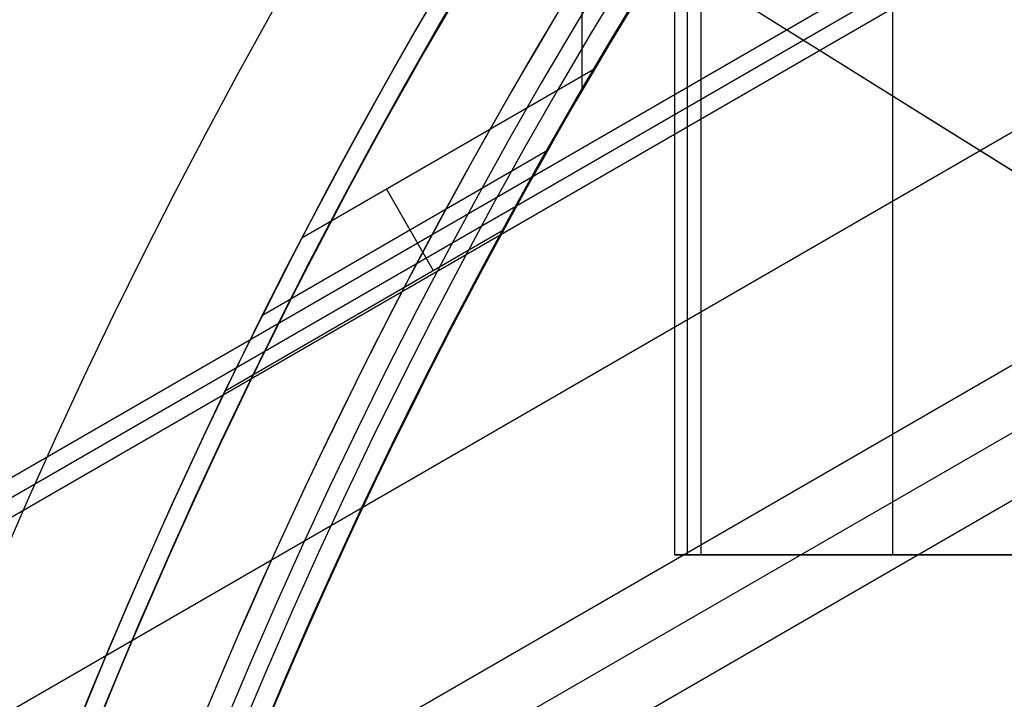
# Model space of a CAD drawing. Extents: x 16119 to 17321, y -6854 to -5812.
# Tile 17 of 68: x 16651 to 16664, y -6444 to -6435. Entities that reach past the tile are written whole.
import ezdxf

# ---------------------------------------------------------------- set-up
doc = ezdxf.new("R2010")
doc.units = 0
doc.layers.get('0').update_dxf_attribs({"linetype": 'CONTINUOUS'})
for name, color, linetype in [('BLANCO_METALICO', 7, 'CONTINUOUS'), ('COLOR', 7, 'CONTINUOUS'), ('LUZ', 7, 'CONTINUOUS')]:
    doc.layers.add(name, color=color, linetype=linetype)

msp = doc.modelspace()

# ---------------------------------------------------------------- linework, layer by layer
for p, q in [((16662.52706329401, -6441.857378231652, 51.182671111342), (16662.52706329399, -5812.139684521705, 51.18267111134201)), ((16659.64296213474, -5815.867811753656, 52.33708992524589), (16659.64296213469, -6441.857378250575, 52.33708992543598)), ((16659.81698713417, -6441.857378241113, 51.58330483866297), (16659.81698713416, -5815.867811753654, 51.58330483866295)), ((16659.99101213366, -5815.867811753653, 50.82951975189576), (16659.99101213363, -6441.857378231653, 50.82951975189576)), ((16658.42004858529, -6431.363290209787, 54.89007228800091), (16658.42004858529, -6435.731131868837, 54.89007228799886)), ((16663.54456279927, -6433.531114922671, 78.50723158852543), (16121.4216957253, -6746.525898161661, 78.50723158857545)), ((16121.53417125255, -6746.720711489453, 79.48160165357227), (16663.65703832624, -6433.725928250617, 79.48160165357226)), ((16121.64664677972, -6746.915524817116, 80.45597171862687), (16663.76951385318, -6433.920741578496, 80.45597171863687)), ((16654.72201848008, -6437.672234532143, 77.61144966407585), (16658.59238281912, -6435.437678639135, 77.61144966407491)), ((16664.87428170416, -6435.834255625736, 78.13689833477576), (16119.48301238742, -6750.716051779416, 78.13689833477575)), ((16654.20052565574, -6438.692761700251, 80.31020187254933), (16657.96715771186, -6436.518095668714, 80.31020187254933)), ((16656.46102518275, -6438.107104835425, 83.00895408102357), (16655.83796914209, -6437.027940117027, 77.61144966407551)), ((16657.37839463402, -6437.577461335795, 83.00895408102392), (16653.70661150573, -6439.697366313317, 83.00895408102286)), ((16120.61703191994, -6753.132179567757, 77.76656508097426), (16666.20400060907, -6438.137396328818, 77.76656508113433)), ((16666.59231123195, -6438.809970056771, 77.34362159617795), (16121.00534254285, -6753.804753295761, 77.34362159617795)), ((16666.98062185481, -6439.482543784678, 76.92067811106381), (16121.39365316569, -6754.477327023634, 76.92067811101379)), ((16659.64296213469, -6441.857378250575, 52.33708992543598), (16659.99101213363, -6441.857378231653, 50.82951975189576)), ((16674.50927419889, -6441.857378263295, 55.76924850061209), (16659.64296213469, -6441.857378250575, 52.33708992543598)), ((16659.99101213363, -6441.857378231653, 50.82951975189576), (16665.06311445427, -6441.857378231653, 51.53582247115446)), ((16672.26026036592, -6441.857378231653, 53.29938422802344), (16663.81111594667, -6441.857378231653, 53.29938405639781))]:
    msp.add_line(p, q)
at = {"extrusion": (-0.2249510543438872, -3.813241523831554e-14, 0.9743700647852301)}
msp.add_lwpolyline([(6435.731131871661, 16243.81340159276), (6435.220582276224, 16244.12236999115), (6434.712036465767, 16244.43603470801), (6434.205554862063, 16244.75437677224), (6433.701197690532, 16245.07737613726), (6433.199024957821, 16245.40501168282), (6432.699096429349, 16245.73726121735), (6432.201471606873, 16246.07410148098), (6431.706209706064, 16246.41550814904), (6431.213369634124, 16246.76145583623), (6430.723009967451, 16247.11191810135), (6430.23518892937, 16247.4668674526), (6429.749964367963, 16247.82627535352), (6429.267393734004, 16248.1901122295), (6428.787534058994, 16248.55834747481), (6428.310441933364, 16248.93094946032), (6427.836173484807, 16249.30788554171), (6427.364784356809, 16249.68912206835), (6426.896329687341, 16250.07462439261), (6426.430864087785, 16250.46435687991), (6425.96844162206, 16250.85828291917), (6425.509115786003, 16251.25636493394), (6425.052939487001, 16251.65856439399), (6424.59996502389, 16252.06484182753), (6424.15024406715, 16252.47515683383), (6423.703827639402, 16252.88946809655), (6423.260766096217, 16253.30773339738), (6422.821109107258, 16253.72990963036), (6422.384905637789, 16254.15595281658), (6421.952203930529, 16254.58581811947), (6421.523051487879, 16255.01945986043), (6421.097495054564, 16255.45683153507), (6420.675580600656, 16255.89788582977), (6420.257353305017, 16256.34257463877), (6419.842857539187, 16256.79084908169), (6419.432136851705, 16257.24265952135), (6419.02523395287, 16257.69795558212), (6418.622190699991, 16258.15668616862), (6418.22304808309, 16258.61879948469), (6417.82784621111, 16259.08424305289), (6417.436624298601, 16259.55296373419), (6417.049420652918, 16260.02490774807), (6416.666272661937, 16260.50002069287), (6416.287216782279, 16260.97824756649), (6415.912288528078, 16261.45953278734), (6415.541522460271, 16261.94382021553), (6415.174952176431, 16262.43105317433), (6414.812610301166, 16262.92117447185), (6414.454528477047, 16263.41412642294), (6414.100737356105, 16263.90985087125), (6413.751266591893, 16264.40828921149), (6413.406144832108, 16264.90938241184), (6413.065399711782, 16265.41307103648), (6412.729057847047, 16265.91929526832), (6412.397144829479, 16266.4279949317), (6412.069685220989, 16266.93910951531), (6411.746702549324, 16267.45257819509), (6411.428219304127, 16267.96833985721), (6411.114256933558, 16268.48633312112), (6410.804835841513, 16269.00649636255), (6410.499975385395, 16269.52876773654), (6410.199693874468, 16270.05308520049), (6409.904008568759, 16270.57938653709), (6409.612935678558, 16271.10760937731), (6409.326490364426, 16271.63769122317), (6409.044686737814, 16272.16956947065), (6408.76753786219, 16272.7031814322), (6408.495055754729, 16273.23846435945), (6408.227251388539, 16273.77535546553), (6407.964134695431, 16274.3137919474), (6407.705714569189, 16274.85371100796), (6407.451998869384, 16275.39504987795), (6407.202994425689, 16275.93774583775), (6406.958707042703, 16276.48173623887), (6406.719141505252, 16277.02695852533), (6406.484301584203, 16277.57335025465), (6406.254190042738, 16278.12084911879), (6406.028808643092, 16278.66939296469), (6405.808158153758, 16279.21891981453), (6405.592238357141, 16279.76936788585), (6405.381048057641, 16280.32067561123), (6405.174585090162, 16280.8727816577), (6404.972846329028, 16281.42562494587), (6404.775827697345, 16281.97914466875), (6404.583524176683, 16282.53328031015), (6404.395929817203, 16283.08797166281), (6404.213037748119, 16283.64315884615), (6404.034840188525, 16284.19878232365), (6403.861328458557, 16284.7547829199), (6403.692492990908, 16285.31110183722), (6403.52832334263, 16285.86768067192), (6403.368808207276, 16286.42446143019), (6403.213935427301, 16286.98138654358), (6403.063692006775, 16287.53839888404), (6402.918064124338, 16288.09544177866), (6402.777037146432, 16288.65245902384), (6402.640595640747, 16289.20939489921), (6402.508723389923, 16289.76619418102), (6402.381403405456, 16290.32280215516), (6402.258617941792, 16290.87916462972), (6402.140348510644, 16291.43522794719), (6402.026575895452, 16291.99093899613), (6401.917280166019, 16292.54624522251), (6401.81244069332, 16293.10109464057), (6401.712036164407, 16293.65543584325), (6401.616044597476, 16294.2092180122), (6401.524443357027, 16294.76239092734), (6401.437209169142, 16295.31490497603), (6401.354318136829, 16295.86671116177), (6401.275745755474, 16296.41776111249), (6401.201466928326, 16296.96800708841), (6401.131455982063, 16297.51740198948), (6401.065686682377, 16298.06589936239), (6401.004132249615, 16298.61345340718), (6400.946765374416, 16299.16001898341), (6400.893558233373, 16299.70555161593), (6400.844482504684, 16300.25000750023), (6400.799509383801, 16300.79334350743), (6400.758609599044, 16301.33551718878), (6400.7217534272, 16301.8764867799), (6400.688910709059, 16302.41621120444), (6400.660050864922, 16302.95465007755), (6400.635142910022, 16303.49176370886), (6400.614155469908, 16304.02751310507), (6400.597056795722, 16304.56185997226), (6400.583814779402, 16305.09476671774), (6400.574396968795, 16305.62619645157), (6400.568770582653, 16306.15611298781), (6400.56690252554, 16306.68448084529), (6400.568701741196, 16307.20302176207), (6400.574120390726, 16307.72305499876), (6400.583189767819, 16308.24454703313), (6400.595940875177, 16308.76746368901), (6400.612404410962, 16309.29177013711), (6400.632610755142, 16309.81743089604), (6400.656589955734, 16310.34440983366), (6400.684371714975, 16310.8726701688), (6400.715985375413, 16311.40217447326), (6400.751459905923, 16311.93288467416), (6400.790823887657, 16312.46476205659), (6400.834105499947, 16312.99776726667), (6400.881332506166, 16313.53186031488), (6400.932532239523, 16314.06700057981), (6400.987731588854, 16314.60314681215), (6401.046956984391, 16315.14025713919), (6401.110234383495, 16315.67828906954), (6401.177589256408, 16316.21719949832), (6401.249046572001, 16316.75694471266), (6401.324630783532, 16317.29748039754), (6401.404365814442, 16317.83876164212), (6401.488275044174, 16318.38074294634), (6401.576381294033, 16318.92337822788), (6401.668706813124, 16319.46662082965), (6401.765273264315, 16320.01042352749), (6401.86610171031, 16320.55473853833), (6401.971212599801, 16321.09951752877), (6402.0806257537, 16321.64471162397), (6402.194360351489, 16322.19027141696), (6402.312434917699, 16322.73614697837), (6402.434867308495, 16323.28228786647), (6402.561674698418, 16323.82864313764), (6402.692873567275, 16324.37516135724), (6402.828479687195, 16324.92179061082), (6402.968508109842, 16325.46847851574), (6403.112973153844, 16326.01517223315), (6403.261888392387, 16326.56181848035), (6403.415266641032, 16327.10836354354), (6403.573119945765, 16327.65475329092), (6403.735459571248, 16328.20093318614), (6403.902295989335, 16328.74684830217), (6404.073638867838, 16329.29244333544), (6404.249497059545, 16329.83766262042), (6404.429878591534, 16330.38245014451), (6404.614790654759, 16330.92674956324), (6404.804239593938, 16331.47050421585), (6404.998230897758, 16332.01365714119), (6405.196769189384, 16332.55615109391), (6405.39985821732, 16333.09792856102), (6405.607500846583, 16333.63893177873), (6405.819699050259, 16334.17910274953), (6406.036453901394, 16334.71838325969), (6406.257765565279, 16335.25671489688), (6406.483633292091, 16335.79403906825), (6406.714055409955, 16336.33029701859), (6406.949029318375, 16336.86542984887), (6407.188551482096, 16337.39937853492), (6407.43261742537, 16337.9320839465), (6407.68122172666, 16338.46348686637), (6407.934358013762, 16338.99352800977), (6408.192018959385, 16339.52214804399), (6408.454196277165, 16340.04928760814), (6408.720880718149, 16340.5748873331), (6408.992062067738, 16341.09888786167), (6409.267729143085, 16341.62122986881), (6409.547869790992, 16342.14185408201), (6409.832470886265, 16342.66070130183), (6410.121518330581, 16343.17771242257), (6410.414997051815, 16343.69282845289), (6410.712891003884, 16344.20599053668), (6411.015183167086, 16344.71713997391), (6411.321855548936, 16345.22621824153), (6411.632889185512, 16345.73316701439), (6411.948264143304, 16346.23792818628), (6412.267959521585, 16346.74044389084), (6412.591953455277, 16347.24065652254), (6412.920223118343, 16347.73850875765), (6413.252744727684, 16348.23394357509), (6413.589493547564, 16348.72690427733), (6413.930443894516, 16349.2173345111), (6414.275569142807, 16349.70517828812), (6414.624841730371, 16350.19038000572), (6414.978233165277, 16350.67288446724), (6415.335714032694, 16351.15263690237), (6415.697254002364, 16351.62958298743), (6416.062821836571, 16352.10366886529), (6416.432385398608, 16352.57484116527), (6416.805911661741, 16353.04304702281), (6417.183366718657, 16353.50823409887), (6417.564715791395, 16353.97035059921), (6417.949923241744, 16354.42934529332), (6418.338952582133, 16354.88516753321), (6418.731766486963, 16355.33776727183), (6419.128326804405, 16355.7870950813), (6419.528594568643, 16356.23310217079), (6419.932530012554, 16356.67574040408), (6420.340092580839, 16357.11496231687), (6420.751240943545, 16357.55072113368), (6421.165933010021, 16357.98297078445), (6421.584125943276, 16358.41166592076), (6422.005776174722, 16358.83676193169), (6422.430839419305, 16359.25821495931), (6422.859270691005, 16359.6759819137), (6423.291024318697, 16360.09002048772), (6423.726053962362, 16360.50028917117), (6424.164312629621, 16360.90674726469), (6424.605752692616, 16361.30935489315), (6425.050325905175, 16361.70807301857), (6425.4979834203, 16362.10286345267), (6425.948675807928, 16362.49368886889), (6426.402353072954, 16362.88051281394), (6426.858964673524, 16363.26329971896), (6427.318459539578, 16363.64201491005), (6427.780786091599, 16364.01662461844), (6428.245892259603, 16364.38709599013), (6428.713725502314, 16364.75339709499), (6429.184232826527, 16365.11549693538), (6429.657360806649, 16365.47336545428), (6430.133055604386, 16365.82697354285), (6430.611262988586, 16366.17629304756), (6431.091928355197, 16366.5212967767), (6431.574996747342, 16366.86195850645), (6432.060412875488, 16367.19825298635), (6432.548121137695, 16367.53015594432), (6433.038065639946, 16367.8576440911), (6433.530190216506, 16368.18069512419), (6434.024438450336, 16368.49928773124), (6434.520753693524, 16368.81340159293)], dxfattribs=at)
at = {"extrusion": (-0.2249510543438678, -2.125442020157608e-14, 0.9743700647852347)}
msp.add_lwpolyline([(6436.038130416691, 16368.45963077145), (6435.524016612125, 16368.15204146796), (6435.01188904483, 16367.83970087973), (6434.50180909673, 16367.52262759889), (6433.99383796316, 16367.20084131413), (6433.488036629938, 16366.87436280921), (6432.984465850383, 16366.54321396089), (6432.48318612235, 16366.20741773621), (6431.984257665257, 16365.86699818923), (6431.487740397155, 16365.52198045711), (6430.993693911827, 16365.17239075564), (6430.502177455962, 16364.81825637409), (6430.013249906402, 16364.45960566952), (6429.52696974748, 16364.09646806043), (6429.043395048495, 16363.72887401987), (6428.562583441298, 16363.3568550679), (6428.084592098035, 16362.98044376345), (6427.609477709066, 16362.59967369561), (6427.137296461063, 16362.21457947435), (6426.668104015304, 16361.82519672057), (6426.201955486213, 16361.43156205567), (6425.7389054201, 16361.03371309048), (6425.279007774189, 16360.63168841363), (6424.822315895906, 16360.22552757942), (6424.368882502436, 16359.81527109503), (6423.918759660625, 16359.40096040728), (6423.471998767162, 16358.98263788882), (6423.028650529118, 16358.56034682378), (6422.588764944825, 16358.13413139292), (6422.152391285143, 16357.7040366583), (6421.71957807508, 16357.27010854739), (6421.29037307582, 16356.83239383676), (6420.86482326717, 16356.39094013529), (6420.442974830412, 16355.94579586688), (6420.024873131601, 16355.49701025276), (6419.610562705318, 16355.04463329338), (6419.200087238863, 16354.58871574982), (6418.793489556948, 16354.12930912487), (6418.390811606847, 16353.66646564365), (6417.992094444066, 16353.20023823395), (6417.597378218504, 16352.73068050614), (6417.206702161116, 16352.25784673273), (6416.82010457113, 16351.78179182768), (6416.437622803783, 16351.30257132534), (6416.059293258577, 16350.82024135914), (6415.685151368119, 16350.33485863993), (6415.31523158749, 16349.84648043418), (6414.949567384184, 16349.35516454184), (6414.588191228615, 16348.86096927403), (6414.231134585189, 16348.3639534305), (6413.878427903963, 16347.86417627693), (6413.530100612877, 16347.36169752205), (6413.186181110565, 16346.85657729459), (6412.846696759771, 16346.34887612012), (6412.51167388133, 16345.83865489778), (6412.181137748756, 16345.32597487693), (6411.855112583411, 16344.81089763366), (6411.53362155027, 16344.29348504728), (6411.216686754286, 16343.7737992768), (6410.90432923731, 16343.25190273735), (6410.59656897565, 16342.72785807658), (6410.293424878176, 16342.20172815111), (6409.994914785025, 16341.673576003), (6409.701055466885, 16341.14346483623), (6409.411862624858, 16340.61145799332), (6409.127350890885, 16340.07761893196), (6408.847533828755, 16339.54201120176), (6408.57242393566, 16339.00469842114), (6408.302032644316, 16338.46574425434), (6408.036370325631, 16337.92521238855), (6407.775446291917, 16337.38316651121), (6407.519268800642, 16336.83967028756), (6407.267845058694, 16336.29478733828), (6407.021181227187, 16335.74858121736), (6406.779282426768, 16335.20111539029), (6406.542152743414, 16334.65245321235), (6406.30979523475, 16334.10265790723), (6406.082211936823, 16333.55179254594), (6405.859403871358, 16332.99992002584), (6405.641371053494, 16332.4471030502), (6405.42811249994, 16331.89340410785), (6405.219626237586, 16331.33888545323), (6405.015909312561, 16330.78360908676), (6404.816957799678, 16330.22763673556), (6404.622766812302, 16329.67102983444), (6404.433330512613, 16329.11384950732), (6404.248642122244, 16328.556156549), (6404.068693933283, 16327.99801140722), (6403.89347731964, 16327.43947416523), (6403.722982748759, 16326.88060452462), (6403.557199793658, 16326.32146178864), (6403.396117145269, 16325.76210484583), (6403.239722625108, 16325.20259215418), (6403.088003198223, 16324.64298172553), (6402.940944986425, 16324.08333111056), (6402.79853328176, 16323.52369738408), (6402.660752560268, 16322.9641371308), (6402.527586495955, 16322.40470643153), (6402.399017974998, 16321.84546084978), (6402.275029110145, 16321.28645541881), (6402.155601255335, 16320.72774462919), (6402.040715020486, 16320.16938241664), (6401.930350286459, 16319.61142215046), (6401.824486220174, 16319.05391662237), (6401.723101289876, 16318.49691803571), (6401.626173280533, 16317.94047799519), (6401.533679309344, 16317.38464749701), (6401.445595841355, 16316.82947691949), (6401.361898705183, 16316.27501601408), (6401.282563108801, 16315.7213138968), (6401.207563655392, 16315.16841904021), (6401.136874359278, 16314.61637926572), (6401.07046866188, 16314.06524173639), (6401.008319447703, 16313.51505295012), (6400.950399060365, 16312.96585873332), (6400.896679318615, 16312.41770423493), (6400.847131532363, 16311.87063392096), (6400.801726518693, 16311.32469156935), (6400.76043461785, 16310.77992026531), (6400.723225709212, 16310.236362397), (6400.690069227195, 16309.69405965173), (6400.66093417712, 16309.15305301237), (6400.635789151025, 16308.61338275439), (6400.614602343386, 16308.07508844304), (6400.597341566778, 16307.53820893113), (6400.583974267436, 16307.00278235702), (6400.574467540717, 16306.46884614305), (6400.568788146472, 16305.93643699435), (6400.566902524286, 16305.40559089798), (6400.568654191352, 16304.89394761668), (6400.573929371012, 16304.38085096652), (6400.582758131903, 16303.86633313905), (6400.595170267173, 16303.35042694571), (6400.611195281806, 16302.83316581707), (6400.63086237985, 16302.31458380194), (6400.654200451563, 16301.79471556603), (6400.681238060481, 16301.27359639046), (6400.712003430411, 16300.75126216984), (6400.746524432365, 16300.22774941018), (6400.784828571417, 16299.70309522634), (6400.826942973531, 16299.17733733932), (6400.872894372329, 16298.65051407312), (6400.922709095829, 16298.12266435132), (6400.97641305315, 16297.59382769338), (6401.034031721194, 16297.06404421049), (6401.09559013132, 16296.53335460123), (6401.16111285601, 16296.0018001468), (6401.230623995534, 16295.46942270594), (6401.304147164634, 16294.9362647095), (6401.381705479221, 16294.4023691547), (6401.463321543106, 16293.86777959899), (6401.549017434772, 16293.33254015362), (6401.638814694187, 16292.79669547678), (6401.732734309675, 16292.2602907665), (6401.830796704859, 16291.72337175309), (6401.933021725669, 16291.18598469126), (6402.039428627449, 16290.64817635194), (6402.150036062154, 16290.10999401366), (6402.264862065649, 16289.57148545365), (6402.383924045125, 16289.0326989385), (6402.507238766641, 16288.49368321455), (6402.634822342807, 16287.95448749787), (6402.766690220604, 16287.41516146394), (6402.902857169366, 16286.87575523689), (6403.043337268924, 16286.3363193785), (6403.188143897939, 16285.79690487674), (6403.3372897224, 16285.25756313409), (6403.490786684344, 16284.71834595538), (6403.648645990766, 16284.17930553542), (6403.810878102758, 16283.6404944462), (6403.977492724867, 16283.10196562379), (6404.148498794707, 16282.56377235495), (6404.323904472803, 16282.02596826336), (6404.503717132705, 16281.48860729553), (6404.68794335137, 16280.9517437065), (6404.876588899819, 16280.41543204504), (6405.069658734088, 16279.87972713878), (6405.267156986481, 16279.34468407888), (6405.469086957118, 16278.81035820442), (6405.675451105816, 16278.27680508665), (6405.886251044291, 16277.7440805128), (6406.101487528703, 16277.21224046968), (6406.321160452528, 16276.6813411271), (6406.545268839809, 16276.15143882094), (6406.773810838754, 16275.62259003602), (6407.006783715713, 16275.09485138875), (6407.244183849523, 16274.56827960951), (6407.486006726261, 16274.04293152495), (6407.732246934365, 16273.51886403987), (6407.982898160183, 16272.99613411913), (6408.237953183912, 16272.47479876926), (6408.497403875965, 16271.95491501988), (6408.761241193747, 16271.43653990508), (6409.029455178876, 16270.91973044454), (6409.302034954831, 16270.40454362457), (6409.578968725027, 16269.891036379), (6409.860243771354, 16269.37926557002), (6410.145846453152, 16268.8692879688), (6410.435762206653, 16268.3611602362), (6410.729975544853, 16267.85493890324), (6411.028470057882, 16267.35068035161), (6411.331228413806, 16266.84844079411), (6411.638232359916, 16266.34827625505), (6411.949462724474, 16265.85024255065), (6412.264899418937, 16265.35439526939), (6412.584521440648, 16264.86078975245), (6412.908306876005, 16264.36948107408), (6413.236232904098, 16263.88052402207), (6413.568275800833, 16263.39397307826), (6413.904410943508, 16262.90988239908), (6414.244612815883, 16262.42830579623), (6414.58885501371, 16261.9492967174), (6414.937110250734, 16261.47290822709), (6415.289350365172, 16260.99919298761), (6415.64554632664, 16260.52820324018), (6416.005668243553, 16260.05999078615), (6416.369685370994, 16259.59460696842), (6416.737566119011, 16259.13210265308), (6417.109278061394, 16258.67252821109), (6417.484787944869, 16258.21593350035), (6417.86406169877, 16257.76236784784), (6418.247064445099, 16257.31188003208), (6418.633760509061, 16256.86451826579), (6419.024113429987, 16256.42033017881), (6419.418085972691, 16255.9793628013), (6419.815640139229, 16255.54166254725), (6420.216737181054, 16255.10727519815), (6420.621337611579, 16254.67624588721), (6421.029401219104, 16254.24861908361), (6421.44088708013, 16253.82443857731), (6421.855753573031, 16253.40374746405), (6422.273958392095, 16252.98658813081), (6422.695458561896, 16252.57300224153), (6423.120210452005, 16252.16303072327), (6423.54816979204, 16251.75671375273), (6423.979291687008, 16251.35409074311), (6424.413530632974, 16250.9552003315), (6424.850840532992, 16250.56008036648), (6425.291174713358, 16250.16876789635), (6425.734485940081, 16249.7812991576), (6426.18072643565, 16249.39770956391), (6426.629847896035, 16249.01803369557), (6427.081801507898, 16248.64230528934), (6427.536537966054, 16248.27055722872), (6427.994007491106, 16247.90282153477), (6428.454159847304, 16247.53912935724), (6428.91694436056, 16247.17951096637), (6429.382309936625, 16246.82399574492), (6429.850205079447, 16246.47261218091), (6430.320577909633, 16246.12538786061), (6430.793376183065, 16245.78234946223), (6431.2685473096, 16245.44352274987), (6431.746038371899, 16245.1089325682), (6432.225796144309, 16244.77860283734), (6432.707767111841, 16244.4525565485), (6433.191897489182, 16244.1308157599), (6433.678133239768, 16243.8134015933)], dxfattribs=at)
for points in [[(16656.32582498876, -6434.760274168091), (16656.1015467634, -6435.149810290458), (16655.87965348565, -6435.540710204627), (16655.66015305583, -6435.93295859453), (16655.44305337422, -6436.3265401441), (16655.22836234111, -6436.721439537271), (16655.01608785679, -6437.117641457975), (16654.80623782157, -6437.515130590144), (16654.59882013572, -6437.91389161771), (16654.39384269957, -6438.313909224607), (16654.19131341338, -6438.715168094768), (16653.99124017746, -6439.117652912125), (16653.79363089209, -6439.521348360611), (16653.59849345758, -6439.926239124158), (16653.40583577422, -6440.332309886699), (16653.2156657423, -6440.739545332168), (16653.02799126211, -6441.147930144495), (16652.84282023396, -6441.557449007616), (16652.66016055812, -6441.968086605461), (16652.4800201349, -6442.379827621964), (16652.30240686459, -6442.792656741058), (16652.12732864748, -6443.206558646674), (16651.95479338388, -6443.621518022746), (16651.78480897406, -6444.037519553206)], [(16658.06965594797, -6434.753843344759), (16657.84532193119, -6435.132685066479), (16657.62330854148, -6435.512892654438), (16657.40362351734, -6435.894451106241), (16657.18627459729, -6436.277345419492), (16656.9712695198, -6436.661560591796), (16656.75861602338, -6437.047081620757), (16656.54832184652, -6437.43389350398), (16656.34039472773, -6437.821981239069), (16656.13484240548, -6438.211329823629), (16655.93167261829, -6438.601924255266), (16655.73089310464, -6438.993749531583), (16655.53251160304, -6439.386790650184), (16655.33653585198, -6439.781032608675), (16655.14297358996, -6440.176460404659), (16654.95183255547, -6440.573059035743), (16654.763120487, -6440.97081349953), (16654.57684512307, -6441.369708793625), (16654.39301420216, -6441.769729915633), (16654.21163546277, -6442.170861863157), (16654.03271664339, -6442.573089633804), (16653.85626548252, -6442.976398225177), (16653.68228971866, -6443.38077263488), (16653.51079709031, -6443.78619786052)]]:
    msp.add_lwpolyline(points)
at = {"extrusion": (0.1124755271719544, -0.1948133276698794, 0.974370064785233)}
msp.add_lwpolyline([(11209.04535549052, -13528.76850550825), (11208.52428587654, -13529.07329669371), (11208.00516621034, -13529.38294697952), (11207.48805976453, -13529.69743856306), (11206.97302964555, -13530.01675250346), (11206.46013876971, -13530.34086872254), (11205.94944983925, -13530.66976600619), (11205.44102531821, -13531.00342200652), (11204.93492740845, -13531.34181324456), (11204.43121802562, -13531.68491511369), (11203.92995877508, -13532.03270188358), (11203.43121092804, -13532.38514670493), (11202.93503539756, -13532.74222161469), (11202.44149271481, -13533.10389754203), (11201.95064300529, -13533.47014431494), (11201.4625459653, -13533.84093066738), (11200.97726083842, -13534.21622424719), (11200.49484639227, -13534.59599162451), (11200.01536089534, -13534.98019830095), (11199.53886209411, -13535.36880871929), (11199.06540719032, -13535.76178627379), (11198.59505281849, -13536.15909332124), (11198.1278550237, -13536.56069119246), (11197.66386923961, -13536.96654020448), (11197.20315026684, -13537.37659967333), (11196.74575225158, -13537.79082792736), (11196.2917286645, -13538.20918232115), (11195.84113228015, -13538.63161925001), (11195.39401515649, -13539.05809416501), (11194.95042861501, -13539.48856158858), (11194.51042322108, -13539.92297513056), (11194.07404876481, -13540.36128750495), (11193.64135424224, -13540.8034505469), (11193.21238783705, -13541.24941523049), (11192.78719690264, -13541.69913168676), (11192.36582794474, -13542.15254922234), (11191.94832660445, -13542.60961633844), (11191.53473764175, -13543.07028075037), (11191.12510491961, -13543.53448940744), (11190.7194713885, -13544.00218851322), (11190.31787907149, -13544.47332354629), (11189.92036904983, -13544.94783928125), (11189.52698144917, -13545.42567981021), (11189.13775542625, -13545.9067885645), (11188.75272915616, -13546.39110833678), (11188.37193982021, -13546.87858130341), (11187.99542359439, -13547.36914904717), (11187.62321563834, -13547.86275258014), (11187.255350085, -13548.35933236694), (11186.89186003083, -13548.85882834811), (11186.53277752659, -13549.36117996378), (11186.17813356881, -13549.86632617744), (11185.82795809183, -13550.3742055), (11185.48227996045, -13550.88475601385), (11185.14112696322, -13551.39791539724), (11184.80452580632, -13551.91362094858), (11184.47250210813, -13552.43180961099), (11184.14508039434, -13552.95241799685), (11183.82228409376, -13553.47538241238), (11183.50413553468, -13554.00063888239), (11183.19065594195, -13554.52812317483), (11182.88186543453, -13555.05777082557), (11182.57778302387, -13555.58951716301), (11182.27842661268, -13556.12329733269), (11181.98381299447, -13556.65904632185), (11181.69395785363, -13557.19669898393), (11181.40887576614, -13557.73619006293), (11181.12858020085, -13558.27745421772), (11180.85308352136, -13558.82042604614), (11180.58239698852, -13559.36504010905), (11180.31653076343, -13559.91123095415), (11180.05549391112, -13560.45893313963), (11179.79929440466, -13561.00808125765), (11179.54793912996, -13561.55860995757), (11179.30143389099, -13562.11045396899), (11179.05978341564, -13562.66354812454), (11178.82299136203, -13563.21782738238), (11178.59106032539, -13563.77322684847), (11178.36399184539, -13564.32968179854), (11178.14178641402, -13564.88712769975), (11177.9244434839, -13565.4455002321), (11177.71196147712, -13566.00473530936), (11177.50433779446, -13566.56476909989), (11177.30156882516, -13567.12553804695), (11177.10364995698, -13567.68697888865), (11176.91057558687, -13568.24902867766), (11176.72233913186, -13568.81162480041), (11176.53893304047, -13569.37470499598), (11176.36034880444, -13569.93820737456), (11176.18657697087, -13570.50207043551), (11176.01760715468, -13571.06623308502), (11175.8534280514, -13571.63063465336), (11175.69402745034, -13572.19521491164), (11175.53939224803, -13572.75991408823), (11175.38950846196, -13573.3246728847), (11175.24436124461, -13573.88943249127), (11175.10393489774, -13574.45413460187), (11174.96821288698, -13575.01872142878), (11174.83717785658, -13575.5831357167), (11174.71081164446, -13576.14732075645), (11174.58909529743, -13576.71122039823), (11174.47200908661, -13577.27477906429), (11174.35953252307, -13577.83794176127), (11174.2516443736, -13578.40065409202), (11174.14832267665, -13578.96286226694), (11174.04954475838, -13579.52451311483), (11173.95528724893, -13580.08555409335), (11173.86552609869, -13580.64593329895), (11173.78023659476, -13581.20559947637), (11173.69939337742, -13581.76450202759), (11173.62297045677, -13582.32259102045), (11173.55094122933, -13582.87981719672), (11173.48327849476, -13583.43613197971), (11173.41995447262, -13583.99148748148), (11173.36094081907, -13584.54583650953), (11173.30620864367, -13585.0991325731), (11173.25572852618, -13585.65132988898), (11173.20947053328, -13586.20238338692), (11173.16740423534, -13586.75224871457), (11173.12949872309, -13587.300882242), (11173.09572262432, -13587.8482410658), (11173.06604412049, -13588.39428301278), (11173.04043096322, -13588.93896664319), (11173.01885049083, -13589.4822512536), (11173.00126964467, -13590.02409687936), (11172.98765498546, -13590.56446429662), (11172.97797270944, -13591.10331502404), (11172.97218866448, -13591.64061132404), (11172.97026836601, -13592.17631620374)], dxfattribs=at)
at = {"extrusion": (0.1124755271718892, -0.1948133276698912, 0.9743700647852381)}
msp.add_lwpolyline([(11172.97026836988, -13590.89742625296), (11172.97206758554, -13590.37888533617), (11172.97748623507, -13589.85885209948), (11172.98655561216, -13589.33736006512), (11172.99930671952, -13588.81444340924), (11173.01577025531, -13588.29013696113), (11173.03597659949, -13587.7644762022), (11173.05995580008, -13587.23749726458), (11173.08773755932, -13586.70923692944), (11173.11935121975, -13586.17973262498), (11173.15482575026, -13585.64902242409), (11173.19418973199, -13585.11714504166), (11173.23747134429, -13584.58413983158), (11173.2846983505, -13584.05004678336), (11173.33589808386, -13583.51490651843), (11173.39109743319, -13582.97876028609), (11173.45032282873, -13582.44164995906), (11173.51360022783, -13581.90361802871), (11173.58095510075, -13581.36470759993), (11173.65241241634, -13580.8249623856), (11173.72799662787, -13580.28442670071), (11173.80773165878, -13579.74314545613), (11173.89164088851, -13579.20116415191), (11173.97974713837, -13578.65852887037), (11174.07207265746, -13578.1152862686), (11174.16863910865, -13577.57148357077), (11174.26946755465, -13577.02716855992), (11174.37457844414, -13576.48238956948), (11174.48399159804, -13575.93719547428), (11174.59772619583, -13575.39163568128), (11174.71580076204, -13574.84576011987), (11174.83823315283, -13574.29961923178), (11174.96504054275, -13573.75326396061), (11175.09623941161, -13573.206745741), (11175.23184553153, -13572.66011648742), (11175.37187395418, -13572.11342858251), (11175.51633899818, -13571.5667348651), (11175.66525423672, -13571.02008861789), (11175.81863248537, -13570.4735435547), (11175.9764857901, -13569.92715380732), (11176.13882541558, -13569.3809739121), (11176.30566183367, -13568.83505879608), (11176.47700471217, -13568.28946376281), (11176.65286290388, -13567.74424447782), (11176.83324443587, -13567.19945695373), (11177.01815649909, -13566.655157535), (11177.20760543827, -13566.11140288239), (11177.40159674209, -13565.56824995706), (11177.60013503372, -13565.02575600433), (11177.80322406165, -13564.48397853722), (11178.01086669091, -13563.94297531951), (11178.22306489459, -13563.40280434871), (11178.43981974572, -13562.86352383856), (11178.6611314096, -13562.32519220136), (11178.88699913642, -13561.78786802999), (11179.11742125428, -13561.25161007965), (11179.35239516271, -13560.71647724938), (11179.59191732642, -13560.18252856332), (11179.8359832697, -13559.64982315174), (11180.08458757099, -13559.11842023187), (11180.33772385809, -13558.58837908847), (11180.59538480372, -13558.05975905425), (11180.85756212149, -13557.53261949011), (11181.12424656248, -13557.00701976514), (11181.39542791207, -13556.48301923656), (11181.67109498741, -13555.96067722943), (11181.95123563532, -13555.44005301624), (11182.23583673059, -13554.9212057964), (11182.52488417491, -13554.40419467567), (11182.81836289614, -13553.88907864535), (11183.11625684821, -13553.37591656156), (11183.41854901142, -13552.86476712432), (11183.72522139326, -13552.35568885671), (11184.03625502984, -13551.84874008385), (11184.35162998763, -13551.34397891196), (11184.67132536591, -13550.8414632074), (11184.9953192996, -13550.34125057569), (11185.32358896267, -13549.84339834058), (11185.65611057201, -13549.34796352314), (11185.99285939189, -13548.8550028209), (11186.33380973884, -13548.36457258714), (11186.67893498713, -13547.87672881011), (11187.0282075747, -13547.39152709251), (11187.3815990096, -13546.90902263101), (11187.73907987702, -13546.42927019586), (11188.10061984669, -13545.95232411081), (11188.4661876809, -13545.47823823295), (11188.83575124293, -13545.00706593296), (11189.20927750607, -13544.53886007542), (11189.58673256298, -13544.07367299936), (11189.96808163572, -13543.61155649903), (11190.35328908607, -13543.15256180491), (11190.74231842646, -13542.69673956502), (11191.13513233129, -13542.2441398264), (11191.53169264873, -13541.79481201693), (11191.93196041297, -13541.34880492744), (11192.33589585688, -13540.90616669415), (11192.74345842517, -13540.46694478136), (11193.15460678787, -13540.03118596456), (11193.56929885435, -13539.59893631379), (11193.9874917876, -13539.17024117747), (11194.40914201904, -13538.74514516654), (11194.83420526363, -13538.32369213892), (11195.26263653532, -13537.90592518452), (11195.69439016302, -13537.49188661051), (11196.12941980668, -13537.08161792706), (11196.56767847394, -13536.67515983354), (11197.00911853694, -13536.27255220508), (11197.4536917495, -13535.87383407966), (11197.90134926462, -13535.47904364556), (11198.35204165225, -13535.08821822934), (11198.80571891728, -13534.70139428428), (11199.26233051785, -13534.31860737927), (11199.7218253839, -13533.93989218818), (11200.18415193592, -13533.56528247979), (11200.64925810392, -13533.1948111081), (11201.11709134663, -13532.82851000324), (11201.58759867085, -13532.46641016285), (11202.06072665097, -13532.10854164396), (11202.53642144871, -13531.75493355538), (11203.01462883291, -13531.40561405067), (11203.49529419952, -13531.06061032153), (11203.97836259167, -13530.71994859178), (11204.46377871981, -13530.38365411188), (11204.95148698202, -13530.05175115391), (11205.44143148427, -13529.72426300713), (11205.93355606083, -13529.40121197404), (11206.42780429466, -13529.08261936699), (11206.92411953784, -13528.7685055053)], dxfattribs=at)
at = {"extrusion": (0.1124755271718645, -0.1948133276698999, 0.9743700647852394)}
msp.add_lwpolyline([(11170.67026837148, -13592.17631619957), (11170.67206116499, -13591.6503776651), (11170.67746010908, -13591.12295147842), (11170.68649584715, -13590.59407044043), (11170.6991987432, -13590.06376798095), (11170.71559886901, -13589.53207815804), (11170.73572599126, -13588.99903565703), (11170.75960955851, -13588.46467578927), (11170.78727868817, -13587.92903449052), (11170.81876215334, -13587.39214831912), (11170.85408836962, -13586.85405445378), (11170.89328538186, -13586.31479069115), (11170.93638085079, -13585.77439544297), (11170.98340203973, -13585.23290773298), (11171.03437580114, -13584.69036719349), (11171.08932856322, -13584.1468140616), (11171.14828631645, -13583.60228917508), (11171.21127460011, -13583.05683396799), (11171.27831848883, -13582.51049046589), (11171.3494425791, -13581.9633012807), (11171.42467097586, -13581.41530960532), (11171.50402727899, -13580.86655920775), (11171.58753456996, -13580.31709442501), (11171.67521539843, -13579.76696015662), (11171.76709176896, -13579.21620185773), (11171.86318512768, -13578.66486553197), (11171.96351634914, -13578.11299772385), (11172.06810572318, -13577.56064551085), (11172.17697294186, -13577.00785649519), (11172.29013708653, -13576.45467879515), (11172.40761661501, -13575.9011610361), (11172.52942934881, -13575.34735234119), (11172.65559246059, -13574.79330232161), (11172.78612246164, -13574.23906106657), (11172.9210351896, -13573.68467913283), (11173.06034579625, -13573.13020753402), (11173.20406873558, -13572.57569772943), (11173.35221775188, -13572.02120161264), (11173.50480586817, -13571.46677149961), (11173.66184537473, -13570.91246011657), (11173.82334781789, -13570.35832058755), (11173.989323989, -13569.80440642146), (11174.15978391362, -13569.25077149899), (11174.33473684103, -13568.69747005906), (11174.5141912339, -13568.14455668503), (11174.69815475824, -13567.5920862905), (11174.88663427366, -13567.04011410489), (11175.07963582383, -13566.48869565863), (11175.27716462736, -13565.93788676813), (11175.47922506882, -13565.38774352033), (11175.68582069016, -13564.83832225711), (11175.89695418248, -13564.28967955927), (11176.11262737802, -13563.74187223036), (11176.3328412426, -13563.19495728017), (11176.55759586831, -13562.64899190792), (11176.78689046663, -13562.10403348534), (11177.02072336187, -13561.56013953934), (11177.259091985, -13561.0173677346), (11177.50199286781, -13560.47577585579), (11177.74942163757, -13559.93542178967), (11178.00137301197, -13559.39636350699), (11178.25784079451, -13558.85865904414), (11178.51881787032, -13558.32236648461), (11178.78429620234, -13557.78754394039), (11179.05426682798, -13557.25424953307), (11179.32871985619, -13556.72254137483), (11179.60764446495, -13556.19247754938), (11179.89102889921, -13555.66411609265), (11180.17886046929, -13555.13751497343), (11180.4711255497, -13554.61273207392), (11180.76780957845, -13554.08982517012), (11181.06889705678, -13553.56885191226), (11181.37437154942, -13553.04986980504), (11181.68421568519, -13552.53293618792), (11181.99841115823, -13552.0181082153), (11182.31693872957, -13551.50544283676), (11182.63977822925, -13550.9949967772), (11182.96690855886, -13550.48682651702), (11183.29830769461, -13549.98098827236), (11183.63395269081, -13549.47753797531), (11183.97381968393, -13548.97653125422), (11184.317883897, -13548.47802341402), (11184.66611964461, -13547.98206941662), (11185.01850033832, -13547.48872386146), (11185.37499849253, -13546.9980409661), (11185.73558573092, -13546.51007454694), (11186.10023279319, -13546.02487800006), (11186.46890954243, -13545.54250428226), (11186.8415849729, -13545.06300589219), (11187.21822721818, -13544.58643485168), (11187.59880355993, -13544.11284268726), (11187.98328043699, -13543.6422804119), (11188.37162345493, -13543.1747985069), (11188.76379739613, -13542.71044690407), (11189.15976623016, -13542.24927496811), (11189.55949312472, -13541.79133147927), (11189.96294045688, -13541.33666461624), (11190.37006982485, -13540.88532193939), (11190.78084206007, -13540.43735037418), (11191.1952172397, -13539.99279619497), (11191.61315469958, -13539.55170500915), (11192.03461304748, -13539.1141217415), (11192.45955017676, -13538.68009061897), (11192.8879232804, -13538.2496551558), (11193.31968886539, -13537.82285813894), (11193.7548027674, -13537.39974161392), (11194.19322016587, -13536.98034687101), (11194.63489559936, -13536.56471443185), (11195.07978298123, -13536.15288403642), (11195.5278356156, -13535.74489463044), (11195.97900621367, -13535.34078435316), (11196.4332469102, -13534.94059052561), (11196.89050928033, -13534.54434963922), (11197.35074435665, -13534.15209734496), (11197.81390264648, -13533.76386844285), (11198.27993414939, -13533.37969687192), (11198.74878837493, -13532.9996157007), (11199.22041436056, -13532.62365711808), (11199.69476068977, -13532.25185242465), (11200.17177551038, -13531.88423202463), (11200.65140655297, -13531.52082541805), (11201.13360114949, -13531.16166119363), (11201.61830625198, -13530.806767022), (11202.10546845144, -13530.45616964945), (11202.59503399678, -13530.10989489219), (11203.08694881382, -13529.767967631), (11203.58115852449, -13529.43041180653), (11204.07760846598, -13529.09725041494), (11204.57624370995, -13528.76850550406)], dxfattribs=at)
at = {"extrusion": (0.1124755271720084, -0.1948133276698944, 0.9743700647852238)}
msp.add_lwpolyline([(11202.68430957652, -13528.76850551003), (11202.20889475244, -13529.10362317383), (11201.73573128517, -13529.44281445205), (11201.26486832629, -13529.78605596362), (11200.79635472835, -13530.13332350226), (11200.33023902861, -13530.48459204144), (11199.86656943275, -13530.83983573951), (11199.40539379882, -13531.19902794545), (11198.94675962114, -13531.5621412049), (11198.49071401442, -13531.9291472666), (11198.03730369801, -13532.30001708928), (11197.58657498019, -13532.67472084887), (11197.13857374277, -13533.05322794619), (11196.69334542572, -13533.4355070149), (11196.25093501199, -13533.82152592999), (11195.81138701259, -13534.21125181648), (11195.37474545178, -13534.60465105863), (11194.9410538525, -13535.00168930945), (11194.51035522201, -13535.40233150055), (11194.08269203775, -13535.80654185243), (11193.65810623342, -13536.21428388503), (11193.23663918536, -13536.62552042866), (11192.81833169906, -13537.04021363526), (11192.40322399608, -13537.45832499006), (11191.99135570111, -13537.87981532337), (11191.58276582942, -13538.30464482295), (11191.1774927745, -13538.73277304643), (11190.77557429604, -13539.16415893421), (11190.37704750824, -13539.59876082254), (11189.98194886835, -13540.03653645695), (11189.59031416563, -13540.4774430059), (11189.20217851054, -13540.92143707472), (11188.81757632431, -13541.36847471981), (11188.43654132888, -13541.81851146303), (11188.05910653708, -13542.27150230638), (11187.6853042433, -13542.72740174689), (11187.31516601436, -13543.18616379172), (11186.9487226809, -13543.64774197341), (11186.58600432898, -13544.11208936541), (11186.22704029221, -13544.57915859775), (11185.87185914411, -13545.04890187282), (11185.52048869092, -13545.52127098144), (11185.17295596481, -13545.99621731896), (11184.82928721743, -13546.47369190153), (11184.48950791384, -13546.95364538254), (11184.15364272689, -13547.43602806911), (11183.82171553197, -13547.9207899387), (11183.49374940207, -13548.40788065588), (11183.16976660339, -13548.89724958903), (11182.8497885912, -13549.3888458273), (11182.5338360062, -13549.88261819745), (11182.22192867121, -13550.37851528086), (11181.91408558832, -13550.87648543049), (11181.61032493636, -13551.37647678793), (11181.31066406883, -13551.87843730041), (11181.01511951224, -13552.38231473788), (11180.7237069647, -13552.88805670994), (11180.43644129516, -13553.39561068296), (11180.15333654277, -13553.90492399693), (11179.87440591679, -13554.41594388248), (11179.59966179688, -13554.9286174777), (11179.32911573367, -13555.44289184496), (11179.06277844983, -13555.95871398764), (11178.80065984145, -13556.47603086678), (11178.54276897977, -13556.99478941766), (11178.28911411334, -13557.51493656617), (11178.03970267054, -13558.03641924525), (11177.79454126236, -13558.55918441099), (11177.55363568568, -13559.08317905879), (11177.31699092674, -13559.60835023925), (11177.08461116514, -13560.13464507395), (11176.85649977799, -13560.6620107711), (11176.6326593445, -13561.19039464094), (11176.41309165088, -13561.71974411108), (11176.19779769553, -13562.25000674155), (11175.98677769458, -13562.78113023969), (11175.78003108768, -13563.31306247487), (11175.57755654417, -13563.84575149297), (11175.37935196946, -13564.37914553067), (11175.18541451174, -13564.91319302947), (11174.99574056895, -13565.44784264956), (11174.81032579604, -13565.98304328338), (11174.62916511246, -13566.51874406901), (11174.45225270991, -13567.05489440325), (11174.27958206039, -13567.59144395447), (11174.11114592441, -13568.12834267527), (11173.94693635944, -13568.66554081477), (11173.78694472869, -13569.20298893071), (11173.63116170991, -13569.74063790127), (11173.4795773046, -13570.27843893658), (11173.33218084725, -13570.81634359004), (11173.18896101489, -13571.35430376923), (11173.04990583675, -13571.89227174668), (11172.91500270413, -13572.43020017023), (11172.78423838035, -13572.96804207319), (11172.65759901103, -13573.50575088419), (11172.53507013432, -13574.04328043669), (11172.41663669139, -13574.58058497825), (11172.30228303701, -13575.11761917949), (11172.19199295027, -13575.65433814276), (11172.08574964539, -13576.19069741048), (11171.98353578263, -13576.72665297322), (11171.88533347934, -13577.26216127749), (11171.79112432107, -13577.79717923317), (11171.70088937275, -13578.3316642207), (11171.61460918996, -13578.86557409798), (11171.53226383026, -13579.39886720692), (11171.45383286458, -13579.93150237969), (11171.37929538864, -13580.46343894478), (11171.30863003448, -13580.99463673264), (11171.2418149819, -13581.52505608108), (11171.17882797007, -13582.0546578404), (11171.11964630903, -13582.5834033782), (11171.06424689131, -13583.11125458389), (11171.01260620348, -13583.63817387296), (11170.96470033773, -13584.16412419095), (11170.92050500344, -13584.6890690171), (11170.87999553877, -13585.21297236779), (11170.84314692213, -13585.73579879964), (11170.80993378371, -13586.25751341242), (11170.78033041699, -13586.77808185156), (11170.75431079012, -13587.29747031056), (11170.73184855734, -13587.81564553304), (11170.71291707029, -13588.33257481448), (11170.69748938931, -13588.84822600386), (11170.68553829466, -13589.36256750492), (11170.67703629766, -13589.87556827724), (11170.67195565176, -13590.38719783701), (11170.67026836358, -13590.89742625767)], dxfattribs=at)
at = {"extrusion": (0, 0, -1)}
for centre, radius, start, end in [((-16719.67974614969, -6471.509358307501, -89.37470231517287), 70.9424557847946, 329.9999999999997, 149.9999999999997), ((-16719.67974614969, -6471.509358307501, -46.50000292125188), 70.9424557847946, 329.9999999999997, 149.9999999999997), ((-16719.67974614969, -6471.509358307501, -89.37470231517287), 70.94245578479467, 149.9999999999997, 329.9999999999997), ((-16719.67974614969, -6471.509358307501, -46.50000292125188), 70.94245578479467, 149.9999999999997, 329.9999999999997)]:
    msp.add_arc(centre, radius, start, end, dxfattribs=at)
for centre, radius, start, end in [((16719.67974614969, -6471.509358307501, 89.37470231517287), 73.2424557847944, 30.00000000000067, 210.0000000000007), ((16719.67974614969, -6471.509358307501, 68.68735261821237), 73.24245578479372, 91.17126672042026, 191.5820307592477), ((16719.67974614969, -6471.509358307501, 46.50000292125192), 71.7424557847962, 52.49999999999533, 187.5000000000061), ((16719.67974619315, -6471.509358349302, 88.63012703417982), 71.44457953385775, 30.00000004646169, 209.9999999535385), ((16719.67974614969, -6471.509358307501, 89.05580518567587), 71.21139006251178, 29.99999999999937, 209.9999999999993), ((16719.67974614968, -6471.509358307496, 88.1250029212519), 70.9394553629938, 74.9999999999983, 165.000000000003), ((16719.67974614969, -6471.509358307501, 67.93735261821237), 70.94245578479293, 93.83645893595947, 193.7167436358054), ((16719.67974614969, -6471.509358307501, 89.37470231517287), 73.2424557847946, 210.0000000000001, 30.00000000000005), ((16719.67974613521, -6471.509358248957, 88.63012703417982), 71.44457953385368, 210.0000000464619, 29.99999995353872), ((16719.67974614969, -6471.509358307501, 89.05580518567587), 71.21139006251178, 209.9999999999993, 29.99999999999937)]:
    msp.add_arc(centre, radius, start, end)
at = {"extrusion": (0.974370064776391, 1.067509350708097e-10, 0.2249510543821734)}
msp.add_arc((-6657.393023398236, -3779.146661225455, 16243.81340076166), 237.5083395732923, 19.62272158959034, 21.04790821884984, dxfattribs=at)
at = {"extrusion": (0.4871850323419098, -0.8438292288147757, -0.2249510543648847)}
msp.add_arc((11416.82531971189, 3285.756421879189, 13528.76850481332), 223.6484129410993, 200.1935262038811, 201.713203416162, dxfattribs=at)
at = {"extrusion": (-0.4871850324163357, 0.8438292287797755, 0.2249510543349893)}
msp.add_arc((-11472.55868781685, 3297.63383207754, -13528.76850583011), 284.1958202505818, 340.5530202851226, 341.7331769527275, dxfattribs=at)
at = {"layer": 'BLANCO_METALICO', "extrusion": (0, 0, -1)}
for centre, radius, start, end in [((-16719.67948292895, -6471.509358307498, -171.6470783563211), 99.0999999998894, 359.9999999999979, 180.0000000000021), ((-16719.67948292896, -6471.509358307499, -170.0309014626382), 98.69999999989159, 359.9999999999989, 180.0000000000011), ((-16719.67948292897, -6471.509358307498, -168.5309014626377), 98.6999999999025, 359.9999999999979, 180.0000000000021), ((-16719.67948292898, -6471.509358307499, -168.0309014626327), 98.19999999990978, 359.9999999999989, 180.0000000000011), ((-16719.67948292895, -6471.509358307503, -171.6470783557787), 99.49999999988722, 1.047441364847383e-12, 179.9999999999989), ((-16719.67948292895, -6471.509358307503, -170.8389899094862), 99.49999999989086, 1.047441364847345e-12, 179.9999999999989), ((-16719.67948292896, -6471.509358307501, -169.2809014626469), 99.49999999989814, 0, 180), ((-16719.67948292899, -6471.509358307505, -167.2309014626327), 98.19999999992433, 2.122615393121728e-12, 179.9999999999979)]:
    msp.add_arc(centre, radius, start, end, dxfattribs=at)
at = {"layer": 'BLANCO_METALICO'}
for centre, radius, start, end in [((16719.67948292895, -6471.509358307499, 170.030901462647), 99.49999999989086, 359.9999999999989, 180.0000000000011), ((16719.67948292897, -6471.509358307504, 168.5309014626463), 99.49999999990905, 1.57116204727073e-12, 179.9999999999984), ((16719.67948292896, -6471.509358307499, 171.6470783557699), 98.69999999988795, 359.9999999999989, 180.0000000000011), ((16719.67948292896, -6471.509358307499, 170.8389899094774), 98.69999999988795, 359.9999999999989, 180.0000000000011)]:
    msp.add_arc(centre, radius, start, end, dxfattribs=at)
at = {"layer": 'COLOR', "extrusion": (0, 0, -1)}
for centre, radius, start, end in [((-16719.67975328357, -6471.509375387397, 10.54089386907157), 152.392098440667, 333.3815781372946, 153.3815781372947), ((-16719.67975328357, -6471.509375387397, -18.68835025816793), 83.81579491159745, 333.3815781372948, 153.3815781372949), ((-16719.67975328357, -6471.509375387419, -26.2000005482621), 61.09154780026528, 333.3815781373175, 153.3815781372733), ((-16719.67975328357, -6471.509375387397, 10.54089386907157), 152.3920984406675, 153.3815781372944, 333.3815781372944), ((-16719.68785563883, -6471.505332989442, -28.2000005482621), 59.50000000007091, 333.3815781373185, 153.3815781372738), ((-16719.68785563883, -6471.505332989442, -26.2000005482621), 59.50000000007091, 333.3815781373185, 153.3815781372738), ((-16719.68785563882, -6471.50533298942, -27.2000005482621), 59.5000000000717, 333.3815781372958, 153.3815781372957), ((-16719.6797532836, -6471.509375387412, -22.44590218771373), 75.0000000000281, 333.3815781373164, 63.38157813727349), ((-16719.67975328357, -6471.509375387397, -43.50000292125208), 75.0000000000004, 243.3815781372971, 63.38157813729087), ((-16719.67975328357, -6471.509375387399, -32.97295255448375), 74.99999999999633, 243.3815781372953, 63.38157813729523), ((-16719.67975328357, -6471.509375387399, -33.39918206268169), 72.99999999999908, 243.3815781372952, 63.38157813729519), ((-16719.67975328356, -6471.509375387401, -43.50000292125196), 72.9999999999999, 243.3815781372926, 63.38157813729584), ((-16719.67975328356, -6471.509375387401, -43.50000292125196), 72.9999999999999, 243.3815781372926, 63.38157813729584), ((-16719.67975328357, -6471.509375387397, -17.30945272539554), 81.95014076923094, 352.6588318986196, 44.12347479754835), ((-16719.67975328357, -6471.509375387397, -18.68835025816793), 83.81579491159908, 153.3815781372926, 333.3815781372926)]:
    msp.add_arc(centre, radius, start, end, dxfattribs=at)
at = {"layer": 'COLOR'}
for centre, radius, start, end in [((16719.67975328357, -6471.509375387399, -35.79999945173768), 153, 26.61842186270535, 206.618421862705), ((16719.67975328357, -6471.509375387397, -11.46081713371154), 152.9999999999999, 26.61842186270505, 206.6184218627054), ((16719.67975328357, -6471.509375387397, -23.63040829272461), 153.0000000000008, 26.61842186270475, 206.6184218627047), ((16719.67975328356, -6471.509375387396, -10.90949982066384), 152.8342956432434, 26.61842186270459, 206.6184218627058), ((16719.67975328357, -6471.509375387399, -35.79999945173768), 150, 26.61842186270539, 206.618421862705), ((16719.67975328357, -6471.509375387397, -11.46081713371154), 153, 206.6184218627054, 26.61842186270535), ((16719.67975328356, -6471.509375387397, -35.79999945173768), 153, 206.6184218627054, 26.61842186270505), ((16719.67975328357, -6471.509375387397, -23.63040829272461), 153.0000000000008, 206.618421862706, 26.61842186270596), ((16719.67975328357, -6471.509375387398, -10.90949982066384), 152.8342956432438, 206.6184218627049, 26.6184218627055), ((16719.67975328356, -6471.509375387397, -35.79999945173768), 150, 206.6184218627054, 26.61842186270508), ((16719.67975328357, -6471.509375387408, 23.29836120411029), 73.0000000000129, 118.2029677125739, 160.0215797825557), ((16719.67975328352, -6471.509375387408, 28.20000054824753), 61.50000000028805, 118.4438948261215, 159.7787818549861), ((16719.67975328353, -6471.509375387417, 29.25000054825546), 61.50000000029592, 118.4438948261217, 159.7787818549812), ((16719.67975328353, -6471.509375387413, 30.30000054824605), 61.50000000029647, 128.0039200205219, 159.778781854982)]:
    msp.add_arc(centre, radius, start, end, dxfattribs=at)
at = {"layer": 'LUZ'}
for p, q in [((16592.63857661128, -6392.133186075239, -34.049999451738), (16846.72092995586, -6550.885564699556, -34.04999945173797)), ((16592.63857661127, -6392.133186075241, -32.54999945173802), (16846.72092995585, -6550.885564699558, -32.54999945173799))]:
    msp.add_line(p, q, dxfattribs=at)

doc.saveas('drawing.dxf')
